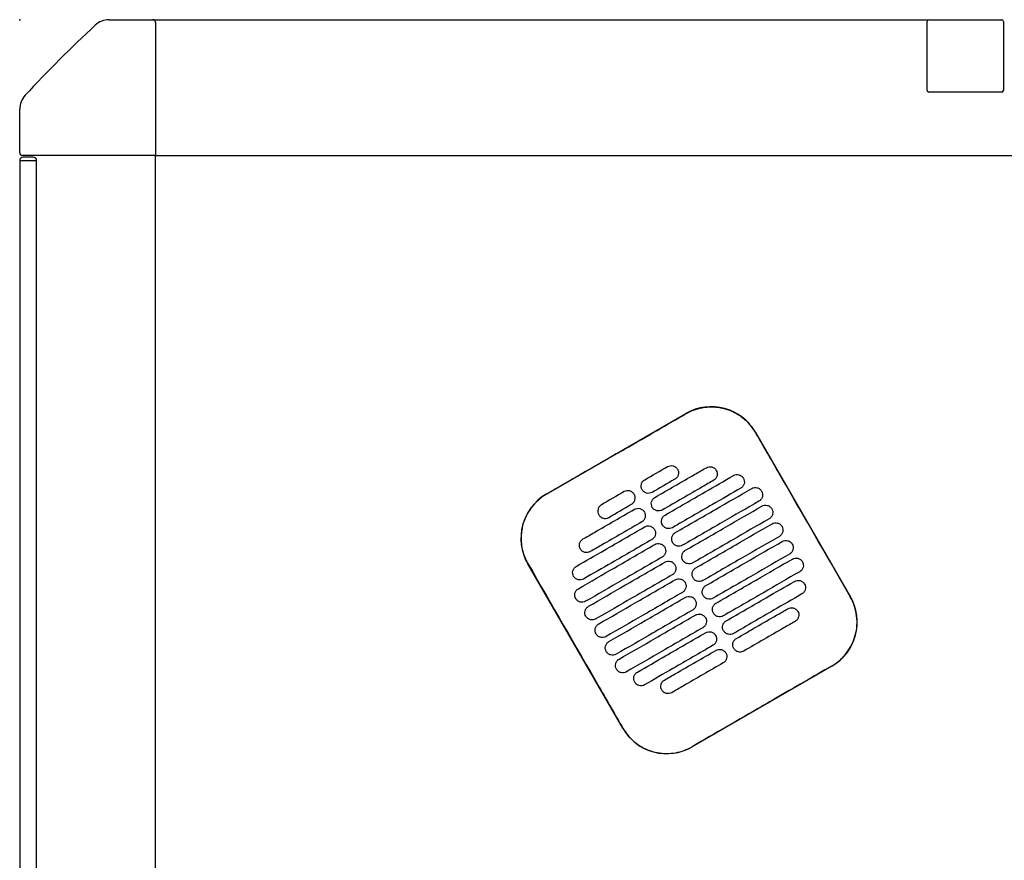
# Model space of a CAD drawing. Header units: metres. Extents: x 15.7 to 54.8, y -39.7 to 1.1.
# Tile 85 of 256: x 29.8 to 30.4, y -30.3 to -29.8. Entities that reach past the tile are written whole.
import ezdxf

# ---------------------------------------------------------------- set-up
doc = ezdxf.new("R2010")
doc.units = ezdxf.units.M
doc.header["$MEASUREMENT"] = 0
doc.layers.add('2D', color=252, linetype='Continuous')
doc.layers.add('PUNTO', color=1, linetype='Continuous')

# ---------------------------------------------------------------- blocks, each defined once
blk = doc.blocks.new('2D_QYOS_400')
for p, q in [((0.05269, 0), (0.0785, 0)), ((0.0785, 0), (0.53566, 0)), ((0.53596, 0.00005), (0.53597, 0.00005)), ((0.53597, 0.00005), (0.57897, 0.00005)), ((0.08, -0.0015), (0.08, -0.0795)), ((0.53496, -0.04165), (0.53496, -0.00095)), ((0.53497, -0.04165), (0.53497, -0.00095)), ((0.57996, -0.00095), (0.57996, -0.04165)), ((0.57997, -0.00095), (0.57997, -0.04165)), ((0.53597, -0.04265), (0.53596, -0.04265)), ((0.57897, -0.04265), (0.53597, -0.04265)), ((0, -0.0785), (0, -0.05269)), ((0.0795, -0.08), (0.0015, -0.08)), ((0.00798, -0.08098), (0.00198, -0.08098)), ((0.00798, -0.08098), (0.00198, -0.08098)), ((0.0795, -0.08), (1.97049, -0.08)), ((0.08, -1.85795), (0.08, -0.08)), ((-0.00002, -0.08298), (0.00198, -0.08298)), ((-0.00002, -0.08298), (-0.00002, -0.96698)), ((-0.00002, -0.08298), (0.00198, -0.08298)), ((-0.00002, -0.08298), (-0.00002, -0.96698)), ((0.00198, -0.08298), (0.00798, -0.08298)), ((0.00198, -0.08298), (0.00798, -0.08298)), ((0.00798, -0.08298), (0.00998, -0.08298)), ((0.00798, -0.08298), (0.00998, -0.08298)), ((0.00998, -0.96698), (0.00998, -0.08298)), ((0.00998, -0.96698), (0.00998, -0.08298)), ((0.31045, -0.27956), (0.39271, -0.23204)), ((0.4337, -0.24301), (0.48972, -0.33999)), ((0.35551, -0.41752), (0.29948, -0.32054)), ((0.47875, -0.38098), (0.39649, -0.42849))]:
    blk.add_line(p, q)
for centre, radius, start, end in [((0.05269, -0.012), 0.012, 90, 132.87849), ((0.0785, -0.0015), 0.0015, 360, 90), ((0.53596, -0.00095), 0.001, 90, 180), ((0.53597, -0.00095), 0.001, 90, 180), ((0.57896, -0.00095), 0.001, 0, 90), ((0.57897, -0.00095), 0.001, 360, 90), ((0.58157, -0.58157), 0.78926, 132.87849, 137.12151), ((0.012, -0.05269), 0.012, 137.12151, 180), ((0.53596, -0.04165), 0.001, 180, 270), ((0.53597, -0.04165), 0.001, 180, 270), ((0.57896, -0.04165), 0.001, 270, 360), ((0.57897, -0.04165), 0.001, 270, 0), ((0.00198, -0.08298), 0.002, 90, 180), ((0.00198, -0.08298), 0.002, 90, 180), ((0.0015, -0.0785), 0.0015, 180, 270), ((0.00798, -0.08298), 0.002, 0, 90), ((0.00798, -0.08298), 0.002, 0, 90), ((0.0795, -0.0795), 0.0005, 270, 0), ((0.40772, -0.25802), 0.03, 30.01349, 120.01349), ((0.32546, -0.30554), 0.03, 120.01349, 210.01349), ((0.46374, -0.355), 0.03, 300.01349, 30.01349), ((0.38148, -0.40252), 0.03, 210.01349, 300.01349)]:
    blk.add_arc(centre, radius, start, end)
for points, knots in [([(0.35164, -0.2559), (0.35327, -0.25497), (0.35489, -0.25403), (0.3704, -0.24506), (0.38179, -0.23848), (0.39277, -0.23213)], [-12.071476, -12.071476, -12.071476, -12.071476, -11.509189, -11.509189, -6.696301, -6.696301, -6.696301, -6.696301]), ([(0.39277, -0.23213), (0.39343, -0.23175), (0.3941, -0.2314), (0.398, -0.22953), (0.40145, -0.22857), (0.40859, -0.22792), (0.41221, -0.22824), (0.41953, -0.23026), (0.42313, -0.23209), (0.42922, -0.23691), (0.43172, -0.23979), (0.4336, -0.24306)], [-8.20809, -8.20809, -8.20809, -8.20809, -7.978943, -7.978943, -6.912231, -6.912231, -5.830065, -5.830065, -4.632711, -4.632711, -3.498654, -3.498654, -3.498654, -3.498654]), ([(0.4336, -0.24306), (0.43816, -0.25096), (0.44289, -0.25916), (0.46154, -0.29146), (0.47558, -0.31576), (0.48963, -0.34005)], [-3.18138, -3.18138, -3.18138, -3.18138, -2.673929, -2.673929, -1.133377, -1.133377, -1.133377, -1.133377]), ([(0.3745, -0.28148), (0.38237, -0.27694), (0.39023, -0.27239), (0.40034, -0.26655), (0.40258, -0.26526), (0.40481, -0.26397)], [0.699452, 0.699452, 0.699452, 0.699452, 3.425217, 3.425217, 4.200582, 4.200582, 4.200582, 4.200582]), ([(0.38193, -0.26333), (0.38235, -0.26309), (0.3829, -0.26287), (0.38408, -0.26272), (0.38463, -0.26276), (0.38571, -0.26304), (0.38623, -0.26329), (0.38719, -0.26402), (0.38755, -0.26448), (0.3878, -0.26491)], [-0.5513269, -0.5513269, -0.5513269, -0.5513269, -0.4030891, -0.4030891, -0.2776846, -0.2776846, -0.1471626, -0.1471626, 0, 0, 0, 0]), ([(0.3878, -0.26491), (0.38804, -0.26533), (0.38826, -0.26588), (0.38841, -0.26707), (0.38837, -0.26762), (0.38809, -0.2687), (0.38784, -0.26921), (0.38711, -0.27017), (0.38665, -0.27053), (0.38623, -0.27078)], [-0.5553938, -0.5553938, -0.5553938, -0.5553938, -0.4045733, -0.4045733, -0.2782728, -0.2782728, -0.147221, -0.147221, 0, 0, 0, 0]), ([(0.40481, -0.26397), (0.40524, -0.26372), (0.40579, -0.26351), (0.40697, -0.26336), (0.40752, -0.26339), (0.4086, -0.26368), (0.40911, -0.26393), (0.41007, -0.26466), (0.41044, -0.26512), (0.41068, -0.26554)], [-0.5513875, -0.5513875, -0.5513875, -0.5513875, -0.4031047, -0.4031047, -0.2776919, -0.2776919, -0.1471638, -0.1471638, 0, 0, 0, 0]), ([(0.41068, -0.26554), (0.41093, -0.26597), (0.41115, -0.26652), (0.4113, -0.26771), (0.41126, -0.26826), (0.41098, -0.26933), (0.41073, -0.26985), (0.41, -0.27081), (0.40954, -0.27117), (0.40912, -0.27142)], [-0.5553353, -0.5553353, -0.5553353, -0.5553353, -0.4045593, -0.4045593, -0.278267, -0.278267, -0.1472205, -0.1472205, 0, 0, 0, 0]), ([(0.36693, -0.27696), (0.36668, -0.27654), (0.36646, -0.27599), (0.36631, -0.2748), (0.36635, -0.27425), (0.36663, -0.27317), (0.36688, -0.27265), (0.36761, -0.2717), (0.36807, -0.27134), (0.3685, -0.27109)], [-0.5554178, -0.5554178, -0.5554178, -0.5554178, -0.4045751, -0.4045751, -0.2782741, -0.2782741, -0.1472211, -0.1472211, 0, 0, 0, 0]), ([(0.40912, -0.27142), (0.40688, -0.27271), (0.40464, -0.274), (0.39453, -0.27984), (0.38667, -0.28438), (0.3788, -0.28893)], [2.649916, 2.649916, 2.649916, 2.649916, 3.425249, 3.425249, 6.151046, 6.151046, 6.151046, 6.151046]), ([(0.3805, -0.29187), (0.38837, -0.28733), (0.39624, -0.28278), (0.40966, -0.27503), (0.41522, -0.27182), (0.42077, -0.26861)], [0.699452, 0.699452, 0.699452, 0.699452, 3.42526, 3.42526, 5.350619, 5.350619, 5.350619, 5.350619]), ([(0.42077, -0.26861), (0.4212, -0.26836), (0.42175, -0.26815), (0.42293, -0.268), (0.42348, -0.26803), (0.42456, -0.26831), (0.42507, -0.26857), (0.42603, -0.2693), (0.4264, -0.26976), (0.42664, -0.27018)], [-0.5514248, -0.5514248, -0.5514248, -0.5514248, -0.4031161, -0.4031161, -0.2776965, -0.2776965, -0.1471644, -0.1471644, 0, 0, 0, 0]), ([(0.42664, -0.27018), (0.42689, -0.2706), (0.42711, -0.27116), (0.42726, -0.27234), (0.42722, -0.2729), (0.42694, -0.27397), (0.42669, -0.27449), (0.42596, -0.27544), (0.4255, -0.27581), (0.42508, -0.27605)], [-0.5553003, -0.5553003, -0.5553003, -0.5553003, -0.4045497, -0.4045497, -0.2782639, -0.2782639, -0.1472208, -0.1472208, 0, 0, 0, 0]), ([(0.36225, -0.27966), (0.36201, -0.27924), (0.36164, -0.27878), (0.36068, -0.27805), (0.36016, -0.27779), (0.35909, -0.27751), (0.35853, -0.27748), (0.35735, -0.27763), (0.35681, -0.27784), (0.35638, -0.27809)], [0, 0, 0, 0, 0.1471605, 0.1471605, 0.2776781, 0.2776781, 0.4030803, 0.4030803, 0.5512777, 0.5512777, 0.5512777, 0.5512777]), ([(0.3728, -0.27854), (0.37237, -0.27878), (0.37183, -0.279), (0.37064, -0.27915), (0.37009, -0.27911), (0.36902, -0.27883), (0.3685, -0.27858), (0.36754, -0.27785), (0.36717, -0.27739), (0.36693, -0.27696)], [-0.5512937, -0.5512937, -0.5512937, -0.5512937, -0.403082, -0.403082, -0.27768, -0.27768, -0.1471612, -0.1471612, 0, 0, 0, 0]), ([(0.42508, -0.27605), (0.41952, -0.27926), (0.41396, -0.28247), (0.40054, -0.29023), (0.39267, -0.29477), (0.3848, -0.29932)], [1.499949, 1.499949, 1.499949, 1.499949, 3.425284, 3.425284, 6.151116, 6.151116, 6.151116, 6.151116]), ([(0.3865, -0.30226), (0.39437, -0.29772), (0.40224, -0.29317), (0.41725, -0.2845), (0.42439, -0.28037), (0.43154, -0.27625)], [0.699452, 0.699452, 0.699452, 0.699452, 3.425292, 3.425292, 5.900643, 5.900643, 5.900643, 5.900643]), ([(0.43154, -0.27625), (0.43196, -0.276), (0.43251, -0.27579), (0.43369, -0.27564), (0.43425, -0.27567), (0.43532, -0.27595), (0.43584, -0.27621), (0.4368, -0.27694), (0.43716, -0.2774), (0.43741, -0.27782)], [-0.5514378, -0.5514378, -0.5514378, -0.5514378, -0.4031217, -0.4031217, -0.2776979, -0.2776979, -0.1471642, -0.1471642, 0, 0, 0, 0]), ([(0.43741, -0.27782), (0.43765, -0.27824), (0.43787, -0.2788), (0.43802, -0.27998), (0.43798, -0.28054), (0.4377, -0.28161), (0.43745, -0.28213), (0.43672, -0.28308), (0.43627, -0.28345), (0.43584, -0.28369)], [-0.5552876, -0.5552876, -0.5552876, -0.5552876, -0.4045446, -0.4045446, -0.2782629, -0.2782629, -0.1472212, -0.1472212, 0, 0, 0, 0]), ([(0.31051, -0.27965), (0.31045, -0.27969), (0.31039, -0.27972), (0.30692, -0.28176), (0.30394, -0.28442), (0.29919, -0.29074), (0.29746, -0.29433), (0.2956, -0.30164), (0.29535, -0.30525), (0.29607, -0.31177), (0.29684, -0.31465), (0.29847, -0.31844), (0.299, -0.31948), (0.29958, -0.32049)], [8.273299, 8.273299, 8.273299, 8.273299, 8.293543, 8.293543, 9.48086, 9.48086, 10.665623, 10.665623, 11.74288, 11.74288, 12.632334, 12.632334, 12.981673, 12.981673, 12.981673, 12.981673]), ([(0.36068, -0.28553), (0.36111, -0.28529), (0.36157, -0.28492), (0.36229, -0.28397), (0.36255, -0.28345), (0.36283, -0.28238), (0.36286, -0.28183), (0.36272, -0.28064), (0.3625, -0.28008), (0.36225, -0.27966)], [0, 0, 0, 0, 0.1472222, 0.1472222, 0.2782773, 0.2782773, 0.4045795, 0.4045795, 0.5554397, 0.5554397, 0.5554397, 0.5554397]), ([(0.37293, -0.28735), (0.37269, -0.28693), (0.37247, -0.28638), (0.37232, -0.28519), (0.37235, -0.28464), (0.37264, -0.28356), (0.37289, -0.28305), (0.37362, -0.28209), (0.37407, -0.28173), (0.3745, -0.28148)], [-0.5553983, -0.5553983, -0.5553983, -0.5553983, -0.4045681, -0.4045681, -0.278271, -0.278271, -0.1472202, -0.1472202, 0, 0, 0, 0]), ([(0.43584, -0.28369), (0.4287, -0.28782), (0.42155, -0.29195), (0.40654, -0.30062), (0.39867, -0.30516), (0.3908, -0.30971)], [0.949973, 0.949973, 0.949973, 0.949973, 3.425307, 3.425307, 6.151164, 6.151164, 6.151164, 6.151164]), ([(0.33207, -0.30599), (0.33431, -0.3047), (0.33654, -0.30341), (0.34665, -0.29757), (0.35452, -0.29302), (0.36238, -0.28848)], [2.649852, 2.649852, 2.649852, 2.649852, 3.425217, 3.425217, 6.150983, 6.150983, 6.150983, 6.150983]), ([(0.34295, -0.28585), (0.34253, -0.28609), (0.34207, -0.28646), (0.34134, -0.28741), (0.34109, -0.28793), (0.34081, -0.289), (0.34077, -0.28956), (0.34092, -0.29074), (0.34114, -0.2913), (0.34138, -0.29172)], [0, 0, 0, 0, 0.147223, 0.147223, 0.2782783, 0.2782783, 0.4045781, 0.4045781, 0.5554474, 0.5554474, 0.5554474, 0.5554474]), ([(0.36238, -0.28848), (0.36281, -0.28823), (0.36336, -0.28802), (0.36454, -0.28787), (0.36509, -0.2879), (0.36617, -0.28819), (0.36668, -0.28844), (0.36764, -0.28917), (0.36801, -0.28963), (0.36825, -0.29005)], [-0.5512944, -0.5512944, -0.5512944, -0.5512944, -0.4030833, -0.4030833, -0.2776787, -0.2776787, -0.1471599, -0.1471599, 0, 0, 0, 0]), ([(0.36825, -0.29005), (0.3685, -0.29048), (0.36872, -0.29103), (0.36887, -0.29222), (0.36883, -0.29277), (0.36855, -0.29384), (0.3683, -0.29436), (0.36757, -0.29532), (0.36711, -0.29568), (0.36669, -0.29593)], [-0.5554159, -0.5554159, -0.5554159, -0.5554159, -0.4045716, -0.4045716, -0.2782736, -0.2782736, -0.1472211, -0.1472211, 0, 0, 0, 0]), ([(0.3788, -0.28893), (0.37838, -0.28917), (0.37783, -0.28939), (0.37665, -0.28954), (0.37609, -0.2895), (0.37502, -0.28922), (0.3745, -0.28897), (0.37354, -0.28824), (0.37318, -0.28778), (0.37293, -0.28735)], [-0.5513071, -0.5513071, -0.5513071, -0.5513071, -0.4030846, -0.4030846, -0.2776802, -0.2776802, -0.1471604, -0.1471604, 0, 0, 0, 0]), ([(0.39251, -0.31265), (0.40037, -0.30811), (0.40824, -0.30356), (0.42325, -0.29489), (0.4304, -0.29076), (0.43754, -0.28664)], [0.699452, 0.699452, 0.699452, 0.699452, 3.425313, 3.425313, 5.900643, 5.900643, 5.900643, 5.900643]), ([(0.43754, -0.28664), (0.43796, -0.28639), (0.43851, -0.28618), (0.43969, -0.28603), (0.44025, -0.28606), (0.44132, -0.28634), (0.44184, -0.2866), (0.4428, -0.28733), (0.44317, -0.28779), (0.44341, -0.28821)], [-0.5514274, -0.5514274, -0.5514274, -0.5514274, -0.4031209, -0.4031209, -0.2776962, -0.2776962, -0.1471634, -0.1471634, 0, 0, 0, 0]), ([(0.44341, -0.28821), (0.44366, -0.28864), (0.44388, -0.28919), (0.44402, -0.29037), (0.44399, -0.29093), (0.44371, -0.292), (0.44345, -0.29252), (0.44273, -0.29347), (0.44227, -0.29384), (0.44184, -0.29408)], [-0.5552953, -0.5552953, -0.5552953, -0.5552953, -0.4045437, -0.4045437, -0.2782634, -0.2782634, -0.1472215, -0.1472215, 0, 0, 0, 0]), ([(0.36669, -0.29593), (0.35882, -0.30047), (0.35095, -0.30501), (0.34085, -0.31085), (0.33861, -0.31215), (0.33637, -0.31344)], [0.699452, 0.699452, 0.699452, 0.699452, 3.425249, 3.425249, 4.200582, 4.200582, 4.200582, 4.200582]), ([(0.34138, -0.29172), (0.34163, -0.29214), (0.34199, -0.2926), (0.34295, -0.29333), (0.34347, -0.29359), (0.34455, -0.29387), (0.3451, -0.2939), (0.34628, -0.29375), (0.34683, -0.29354), (0.34725, -0.29329)], [0, 0, 0, 0, 0.1471602, 0.1471602, 0.2776775, 0.2776775, 0.4030818, 0.4030818, 0.5512681, 0.5512681, 0.5512681, 0.5512681]), ([(0.37893, -0.29774), (0.37869, -0.29732), (0.37847, -0.29677), (0.37832, -0.29558), (0.37836, -0.29503), (0.37864, -0.29395), (0.37889, -0.29344), (0.37962, -0.29248), (0.38008, -0.29212), (0.3805, -0.29187)], [-0.5553838, -0.5553838, -0.5553838, -0.5553838, -0.4045626, -0.4045626, -0.2782686, -0.2782686, -0.1472195, -0.1472195, 0, 0, 0, 0]), ([(0.44184, -0.29408), (0.4347, -0.29821), (0.42755, -0.30234), (0.41254, -0.31101), (0.40467, -0.31556), (0.39681, -0.3201)], [0.949998, 0.949998, 0.949998, 0.949998, 3.42532, 3.42532, 6.151189, 6.151189, 6.151189, 6.151189]), ([(0.32811, -0.32213), (0.33367, -0.31892), (0.33923, -0.31571), (0.35265, -0.30796), (0.36052, -0.30341), (0.36839, -0.29887)], [1.499901, 1.499901, 1.499901, 1.499901, 3.42526, 3.42526, 6.151068, 6.151068, 6.151068, 6.151068]), ([(0.36839, -0.29887), (0.36881, -0.29862), (0.36936, -0.29841), (0.37054, -0.29826), (0.37109, -0.2983), (0.37217, -0.29858), (0.37269, -0.29883), (0.37365, -0.29956), (0.37401, -0.30002), (0.37426, -0.30044)], [-0.5513075, -0.5513075, -0.5513075, -0.5513075, -0.4030857, -0.4030857, -0.2776792, -0.2776792, -0.1471593, -0.1471593, 0, 0, 0, 0]), ([(0.37426, -0.30044), (0.3745, -0.30087), (0.37472, -0.30142), (0.37487, -0.30261), (0.37483, -0.30316), (0.37455, -0.30423), (0.3743, -0.30475), (0.37357, -0.30571), (0.37311, -0.30607), (0.37269, -0.30632)], [-0.555397, -0.555397, -0.555397, -0.555397, -0.4045652, -0.4045652, -0.2782705, -0.2782705, -0.1472202, -0.1472202, 0, 0, 0, 0]), ([(0.3848, -0.29932), (0.38438, -0.29956), (0.38383, -0.29978), (0.38265, -0.29993), (0.3821, -0.29989), (0.38102, -0.29961), (0.3805, -0.29936), (0.37954, -0.29863), (0.37918, -0.29817), (0.37893, -0.29774)], [-0.5513171, -0.5513171, -0.5513171, -0.5513171, -0.4030867, -0.4030867, -0.2776803, -0.2776803, -0.1471597, -0.1471597, 0, 0, 0, 0]), ([(0.39851, -0.32304), (0.40638, -0.3185), (0.41424, -0.31395), (0.42926, -0.30528), (0.4364, -0.30116), (0.44354, -0.29703)], [0.699452, 0.699452, 0.699452, 0.699452, 3.425322, 3.425322, 5.900643, 5.900643, 5.900643, 5.900643]), ([(0.44354, -0.29703), (0.44397, -0.29678), (0.44452, -0.29657), (0.4457, -0.29642), (0.44625, -0.29645), (0.44733, -0.29674), (0.44784, -0.29699), (0.4488, -0.29772), (0.44917, -0.29818), (0.44941, -0.2986)], [-0.5514139, -0.5514139, -0.5514139, -0.5514139, -0.4031194, -0.4031194, -0.2776944, -0.2776944, -0.1471626, -0.1471626, 0, 0, 0, 0]), ([(0.44941, -0.2986), (0.44966, -0.29903), (0.44988, -0.29958), (0.45003, -0.30077), (0.44999, -0.30132), (0.44971, -0.30239), (0.44946, -0.30291), (0.44873, -0.30387), (0.44827, -0.30423), (0.44785, -0.30448)], [-0.5553076, -0.5553076, -0.5553076, -0.5553076, -0.4045445, -0.4045445, -0.2782646, -0.2782646, -0.1472219, -0.1472219, 0, 0, 0, 0]), ([(0.3305, -0.31186), (0.33026, -0.31144), (0.33004, -0.31089), (0.32989, -0.3097), (0.32992, -0.30915), (0.33021, -0.30807), (0.33046, -0.30756), (0.33119, -0.3066), (0.33164, -0.30624), (0.33207, -0.30599)], [-0.555418, -0.555418, -0.555418, -0.555418, -0.4045683, -0.4045683, -0.2782762, -0.2782762, -0.1472238, -0.1472238, 0, 0, 0, 0]), ([(0.37269, -0.30632), (0.36482, -0.31086), (0.35695, -0.31541), (0.34353, -0.32316), (0.33797, -0.32637), (0.33241, -0.32958)], [0.699452, 0.699452, 0.699452, 0.699452, 3.425284, 3.425284, 5.350619, 5.350619, 5.350619, 5.350619]), ([(0.38493, -0.30813), (0.38469, -0.30771), (0.38447, -0.30716), (0.38432, -0.30597), (0.38436, -0.30542), (0.38464, -0.30434), (0.38489, -0.30383), (0.38562, -0.30287), (0.38608, -0.30251), (0.3865, -0.30226)], [-0.5553742, -0.5553742, -0.5553742, -0.5553742, -0.4045587, -0.4045587, -0.278267, -0.278267, -0.1472191, -0.1472191, 0, 0, 0, 0]), ([(0.44785, -0.30448), (0.4407, -0.3086), (0.43356, -0.31273), (0.41854, -0.3214), (0.41068, -0.32595), (0.40281, -0.33049)], [0.950001, 0.950001, 0.950001, 0.950001, 3.425322, 3.425322, 6.151192, 6.151192, 6.151192, 6.151192]), ([(0.40451, -0.33344), (0.41238, -0.32889), (0.42025, -0.32435), (0.43526, -0.31567), (0.4424, -0.31155), (0.44955, -0.30742)], [0.699452, 0.699452, 0.699452, 0.699452, 3.425321, 3.425321, 5.900643, 5.900643, 5.900643, 5.900643]), ([(0.44955, -0.30742), (0.44997, -0.30717), (0.45052, -0.30696), (0.4517, -0.30681), (0.45225, -0.30685), (0.45333, -0.30713), (0.45385, -0.30738), (0.45481, -0.30811), (0.45517, -0.30857), (0.45542, -0.30899)], [-0.551397, -0.551397, -0.551397, -0.551397, -0.4031173, -0.4031173, -0.2776925, -0.2776925, -0.1471621, -0.1471621, 0, 0, 0, 0]), ([(0.32935, -0.33528), (0.3365, -0.33115), (0.34364, -0.32702), (0.35865, -0.31835), (0.36652, -0.31381), (0.37439, -0.30926)], [0.949941, 0.949941, 0.949941, 0.949941, 3.425292, 3.425292, 6.151132, 6.151132, 6.151132, 6.151132]), ([(0.33637, -0.31344), (0.33595, -0.31368), (0.3354, -0.3139), (0.33422, -0.31405), (0.33366, -0.31401), (0.33259, -0.31373), (0.33207, -0.31348), (0.33111, -0.31275), (0.33075, -0.31229), (0.3305, -0.31186)], [-0.5513007, -0.5513007, -0.5513007, -0.5513007, -0.4030941, -0.4030941, -0.2776814, -0.2776814, -0.1471603, -0.1471603, 0, 0, 0, 0]), ([(0.37439, -0.30926), (0.37481, -0.30902), (0.37536, -0.3088), (0.37654, -0.30865), (0.37709, -0.30869), (0.37817, -0.30897), (0.37869, -0.30922), (0.37965, -0.30995), (0.38001, -0.31041), (0.38026, -0.31084)], [-0.5513173, -0.5513173, -0.5513173, -0.5513173, -0.4030875, -0.4030875, -0.2776797, -0.2776797, -0.147159, -0.147159, 0, 0, 0, 0]), ([(0.38026, -0.31084), (0.3805, -0.31126), (0.38072, -0.31181), (0.38087, -0.313), (0.38083, -0.31355), (0.38055, -0.31462), (0.3803, -0.31514), (0.37957, -0.3161), (0.37912, -0.31646), (0.37869, -0.31671)], [-0.555383, -0.555383, -0.555383, -0.555383, -0.4045604, -0.4045604, -0.2782682, -0.2782682, -0.1472195, -0.1472195, 0, 0, 0, 0]), ([(0.3908, -0.30971), (0.39038, -0.30995), (0.38983, -0.31017), (0.38865, -0.31032), (0.3881, -0.31028), (0.38702, -0.31), (0.3865, -0.30975), (0.38555, -0.30902), (0.38518, -0.30856), (0.38493, -0.30813)], [-0.5513237, -0.5513237, -0.5513237, -0.5513237, -0.4030882, -0.4030882, -0.2776804, -0.2776804, -0.1471592, -0.1471592, 0, 0, 0, 0]), ([(0.39094, -0.31853), (0.39069, -0.3181), (0.39047, -0.31755), (0.39032, -0.31636), (0.39036, -0.31581), (0.39064, -0.31474), (0.39089, -0.31422), (0.39162, -0.31326), (0.39208, -0.3129), (0.39251, -0.31265)], [-0.5553693, -0.5553693, -0.5553693, -0.5553693, -0.4045566, -0.4045566, -0.2782661, -0.2782661, -0.1472189, -0.1472189, 0, 0, 0, 0]), ([(0.45542, -0.30899), (0.45566, -0.30942), (0.45588, -0.30997), (0.45603, -0.31116), (0.45599, -0.31171), (0.45571, -0.31278), (0.45546, -0.3133), (0.45473, -0.31426), (0.45427, -0.31462), (0.45385, -0.31487)], [-0.5553245, -0.5553245, -0.5553245, -0.5553245, -0.4045471, -0.4045471, -0.2782667, -0.2782667, -0.1472226, -0.1472226, 0, 0, 0, 0]), ([(0.37869, -0.31671), (0.37082, -0.32125), (0.36296, -0.3258), (0.34794, -0.33447), (0.3408, -0.3386), (0.33365, -0.34272)], [0.699452, 0.699452, 0.699452, 0.699452, 3.425308, 3.425308, 5.900643, 5.900643, 5.900643, 5.900643]), ([(0.38039, -0.31965), (0.38081, -0.31941), (0.38136, -0.31919), (0.38254, -0.31904), (0.3831, -0.31908), (0.38417, -0.31936), (0.38469, -0.31961), (0.38565, -0.32034), (0.38602, -0.3208), (0.38626, -0.32123)], [-0.5513238, -0.5513238, -0.5513238, -0.5513238, -0.4030887, -0.4030887, -0.27768, -0.27768, -0.1471588, -0.1471588, 0, 0, 0, 0]), ([(0.39681, -0.3201), (0.39638, -0.32034), (0.39584, -0.32056), (0.39465, -0.32071), (0.3941, -0.32067), (0.39303, -0.32039), (0.39251, -0.32014), (0.39155, -0.31941), (0.39118, -0.31895), (0.39094, -0.31853)], [-0.551327, -0.551327, -0.551327, -0.551327, -0.403089, -0.403089, -0.2776804, -0.2776804, -0.1471589, -0.1471589, 0, 0, 0, 0]), ([(0.45385, -0.31487), (0.4467, -0.31899), (0.43956, -0.32312), (0.42455, -0.33179), (0.41668, -0.33634), (0.40881, -0.34088)], [0.949982, 0.949982, 0.949982, 0.949982, 3.425312, 3.425312, 6.151173, 6.151173, 6.151173, 6.151173]), ([(0.41051, -0.34383), (0.41838, -0.33928), (0.42625, -0.33474), (0.44126, -0.32606), (0.4484, -0.32194), (0.45555, -0.31781)], [0.699452, 0.699452, 0.699452, 0.699452, 3.425308, 3.425308, 5.900643, 5.900643, 5.900643, 5.900643]), ([(0.45555, -0.31781), (0.45597, -0.31757), (0.45652, -0.31735), (0.4577, -0.3172), (0.45825, -0.31724), (0.45933, -0.31752), (0.45985, -0.31777), (0.46081, -0.3185), (0.46117, -0.31896), (0.46142, -0.31939)], [-0.551377, -0.551377, -0.551377, -0.551377, -0.4031143, -0.4031143, -0.2776905, -0.2776905, -0.1471617, -0.1471617, 0, 0, 0, 0]), ([(0.29958, -0.32049), (0.31362, -0.34478), (0.32766, -0.36907), (0.34633, -0.4014), (0.35096, -0.40944), (0.3556, -0.41747)], [1.133412, 1.133412, 1.133412, 1.133412, 2.681586, 2.681586, 3.193366, 3.193366, 3.193366, 3.193366]), ([(0.32654, -0.32801), (0.3263, -0.32758), (0.32608, -0.32703), (0.32593, -0.32584), (0.32597, -0.32529), (0.32625, -0.32422), (0.3265, -0.3237), (0.32723, -0.32274), (0.32769, -0.32238), (0.32811, -0.32213)], [-0.55538, -0.55538, -0.55538, -0.55538, -0.4045589, -0.4045589, -0.278273, -0.278273, -0.147224, -0.147224, 0, 0, 0, 0]), ([(0.33536, -0.34567), (0.3425, -0.34154), (0.34964, -0.33741), (0.36466, -0.32874), (0.37252, -0.3242), (0.38039, -0.31965)], [0.949982, 0.949982, 0.949982, 0.949982, 3.425312, 3.425312, 6.151173, 6.151173, 6.151173, 6.151173]), ([(0.38626, -0.32123), (0.38651, -0.32165), (0.38673, -0.3222), (0.38687, -0.32339), (0.38684, -0.32394), (0.38656, -0.32502), (0.3863, -0.32553), (0.38558, -0.32649), (0.38512, -0.32685), (0.38469, -0.3271)], [-0.5553737, -0.5553737, -0.5553737, -0.5553737, -0.4045574, -0.4045574, -0.2782667, -0.2782667, -0.1472191, -0.1472191, 0, 0, 0, 0]), ([(0.39694, -0.32892), (0.3967, -0.32849), (0.39648, -0.32794), (0.39633, -0.32675), (0.39636, -0.3262), (0.39665, -0.32513), (0.3969, -0.32461), (0.39763, -0.32365), (0.39808, -0.32329), (0.39851, -0.32304)], [-0.5553691, -0.5553691, -0.5553691, -0.5553691, -0.4045561, -0.4045561, -0.278266, -0.278266, -0.1472189, -0.1472189, 0, 0, 0, 0]), ([(0.46142, -0.31939), (0.46166, -0.31981), (0.46188, -0.32036), (0.46203, -0.32155), (0.46199, -0.3221), (0.46171, -0.32317), (0.46146, -0.32369), (0.46073, -0.32465), (0.46028, -0.32501), (0.45985, -0.32526)], [-0.5553462, -0.5553462, -0.5553462, -0.5553462, -0.4045514, -0.4045514, -0.2782696, -0.2782696, -0.1472236, -0.1472236, 0, 0, 0, 0]), ([(0.33241, -0.32958), (0.33199, -0.32983), (0.33144, -0.33004), (0.33026, -0.33019), (0.32971, -0.33016), (0.32863, -0.32987), (0.32811, -0.32962), (0.32716, -0.32889), (0.32679, -0.32843), (0.32654, -0.32801)], [-0.551342, -0.551342, -0.551342, -0.551342, -0.4031061, -0.4031061, -0.2776864, -0.2776864, -0.147161, -0.147161, 0, 0, 0, 0]), ([(0.38469, -0.3271), (0.37683, -0.33164), (0.36896, -0.33619), (0.35395, -0.34486), (0.3468, -0.34899), (0.33966, -0.35311)], [0.699452, 0.699452, 0.699452, 0.699452, 3.425321, 3.425321, 5.900643, 5.900643, 5.900643, 5.900643]), ([(0.34136, -0.35606), (0.3485, -0.35193), (0.35565, -0.3478), (0.37066, -0.33913), (0.37853, -0.33459), (0.38639, -0.33004)], [0.950001, 0.950001, 0.950001, 0.950001, 3.425322, 3.425322, 6.151192, 6.151192, 6.151192, 6.151192]), ([(0.38639, -0.33004), (0.38682, -0.3298), (0.38737, -0.32958), (0.38855, -0.32943), (0.3891, -0.32947), (0.39018, -0.32975), (0.39069, -0.33), (0.39165, -0.33073), (0.39202, -0.33119), (0.39226, -0.33162)], [-0.551327, -0.551327, -0.551327, -0.551327, -0.4030892, -0.4030892, -0.2776802, -0.2776802, -0.1471588, -0.1471588, 0, 0, 0, 0]), ([(0.40281, -0.33049), (0.40239, -0.33074), (0.40184, -0.33095), (0.40066, -0.3311), (0.4001, -0.33107), (0.39903, -0.33078), (0.39851, -0.33053), (0.39755, -0.3298), (0.39719, -0.32934), (0.39694, -0.32892)], [-0.551327, -0.551327, -0.551327, -0.551327, -0.4030892, -0.4030892, -0.2776802, -0.2776802, -0.1471588, -0.1471588, 0, 0, 0, 0]), ([(0.45985, -0.32526), (0.45271, -0.32938), (0.44556, -0.33351), (0.43055, -0.34218), (0.42268, -0.34673), (0.41481, -0.35127)], [0.949941, 0.949941, 0.949941, 0.949941, 3.425291, 3.425291, 6.151132, 6.151132, 6.151132, 6.151132]), ([(0.45679, -0.33095), (0.45721, -0.33071), (0.45776, -0.33049), (0.45894, -0.33034), (0.45949, -0.33038), (0.46057, -0.33066), (0.46109, -0.33091), (0.46205, -0.33164), (0.46241, -0.3321), (0.46266, -0.33253)], [-0.5513421, -0.5513421, -0.5513421, -0.5513421, -0.4031061, -0.4031061, -0.2776864, -0.2776864, -0.147161, -0.147161, 0, 0, 0, 0]), ([(0.32778, -0.34115), (0.32754, -0.34073), (0.32732, -0.34017), (0.32717, -0.33899), (0.32721, -0.33843), (0.32749, -0.33736), (0.32774, -0.33684), (0.32847, -0.33589), (0.32893, -0.33552), (0.32935, -0.33528)], [-0.5553464, -0.5553464, -0.5553464, -0.5553464, -0.4045515, -0.4045515, -0.2782697, -0.2782697, -0.1472236, -0.1472236, 0, 0, 0, 0]), ([(0.39226, -0.33162), (0.39251, -0.33204), (0.39273, -0.33259), (0.39288, -0.33378), (0.39284, -0.33433), (0.39256, -0.33541), (0.39231, -0.33592), (0.39158, -0.33688), (0.39112, -0.33724), (0.3907, -0.33749)], [-0.5553691, -0.5553691, -0.5553691, -0.5553691, -0.4045561, -0.4045561, -0.278266, -0.278266, -0.1472189, -0.1472189, 0, 0, 0, 0]), ([(0.40294, -0.33931), (0.4027, -0.33888), (0.40248, -0.33833), (0.40233, -0.33714), (0.40237, -0.33659), (0.40265, -0.33552), (0.4029, -0.335), (0.40363, -0.33405), (0.40409, -0.33368), (0.40451, -0.33344)], [-0.5553737, -0.5553737, -0.5553737, -0.5553737, -0.4045574, -0.4045574, -0.2782667, -0.2782667, -0.1472191, -0.1472191, 0, 0, 0, 0]), ([(0.41651, -0.35422), (0.42438, -0.34967), (0.43225, -0.34513), (0.44568, -0.33737), (0.45123, -0.33416), (0.45679, -0.33095)], [0.699452, 0.699452, 0.699452, 0.699452, 3.425284, 3.425284, 5.350619, 5.350619, 5.350619, 5.350619]), ([(0.46266, -0.33253), (0.4629, -0.33295), (0.46312, -0.3335), (0.46327, -0.33469), (0.46323, -0.33524), (0.46295, -0.33632), (0.4627, -0.33683), (0.46197, -0.33779), (0.46152, -0.33815), (0.46109, -0.3384)], [-0.5553798, -0.5553798, -0.5553798, -0.5553798, -0.4045588, -0.4045588, -0.278273, -0.278273, -0.147224, -0.147224, 0, 0, 0, 0]), ([(0.33365, -0.34272), (0.33323, -0.34297), (0.33268, -0.34318), (0.3315, -0.34333), (0.33095, -0.3433), (0.32987, -0.34302), (0.32935, -0.34276), (0.3284, -0.34203), (0.32803, -0.34157), (0.32778, -0.34115)], [-0.5513769, -0.5513769, -0.5513769, -0.5513769, -0.4031143, -0.4031143, -0.2776905, -0.2776905, -0.1471617, -0.1471617, 0, 0, 0, 0]), ([(0.3907, -0.33749), (0.38283, -0.34203), (0.37496, -0.34658), (0.35995, -0.35525), (0.3528, -0.35938), (0.34566, -0.3635)], [0.699452, 0.699452, 0.699452, 0.699452, 3.425322, 3.425322, 5.900643, 5.900643, 5.900643, 5.900643]), ([(0.34736, -0.36645), (0.3545, -0.36232), (0.36165, -0.35819), (0.37666, -0.34952), (0.38453, -0.34498), (0.3924, -0.34043)], [0.949998, 0.949998, 0.949998, 0.949998, 3.42532, 3.42532, 6.151189, 6.151189, 6.151189, 6.151189]), ([(0.3924, -0.34043), (0.39282, -0.34019), (0.39337, -0.33997), (0.39455, -0.33982), (0.3951, -0.33986), (0.39618, -0.34014), (0.3967, -0.34039), (0.39766, -0.34112), (0.39802, -0.34158), (0.39827, -0.34201)], [-0.5513269, -0.5513269, -0.5513269, -0.5513269, -0.403089, -0.403089, -0.2776804, -0.2776804, -0.1471589, -0.1471589, 0, 0, 0, 0]), ([(0.39827, -0.34201), (0.39851, -0.34243), (0.39873, -0.34298), (0.39888, -0.34417), (0.39884, -0.34472), (0.39856, -0.3458), (0.39831, -0.34631), (0.39758, -0.34727), (0.39712, -0.34763), (0.3967, -0.34788)], [-0.5553693, -0.5553693, -0.5553693, -0.5553693, -0.4045566, -0.4045566, -0.2782661, -0.2782661, -0.1472189, -0.1472189, 0, 0, 0, 0]), ([(0.40881, -0.34088), (0.40839, -0.34113), (0.40784, -0.34134), (0.40666, -0.34149), (0.40611, -0.34146), (0.40503, -0.34118), (0.40451, -0.34092), (0.40355, -0.34019), (0.40319, -0.33973), (0.40294, -0.33931)], [-0.5513238, -0.5513238, -0.5513238, -0.5513238, -0.4030887, -0.4030887, -0.27768, -0.27768, -0.1471588, -0.1471588, 0, 0, 0, 0]), ([(0.46109, -0.3384), (0.45553, -0.34161), (0.44998, -0.34482), (0.43655, -0.35257), (0.42868, -0.35712), (0.42082, -0.36166)], [1.499901, 1.499901, 1.499901, 1.499901, 3.42526, 3.42526, 6.151068, 6.151068, 6.151068, 6.151068]), ([(0.47869, -0.38088), (0.47997, -0.38014), (0.4812, -0.37931), (0.48435, -0.3768), (0.48613, -0.37497), (0.48766, -0.37293), (0.48996, -0.36987), (0.49164, -0.3664), (0.49361, -0.35901), (0.49388, -0.35516), (0.49295, -0.34753), (0.49174, -0.34383), (0.48978, -0.34032), (0.4897, -0.34018), (0.48963, -0.34005)], [17.619777, 17.619777, 17.619777, 17.619777, 18.064718, 18.064718, 18.827754, 18.827754, 18.827754, 19.97637, 19.97637, 21.122539, 21.122539, 22.281306, 22.281306, 22.328075, 22.328075, 22.328075, 22.328075]), ([(0.33379, -0.35154), (0.33354, -0.35112), (0.33332, -0.35056), (0.33317, -0.34938), (0.33321, -0.34882), (0.33349, -0.34775), (0.33374, -0.34723), (0.33447, -0.34628), (0.33493, -0.34591), (0.33536, -0.34567)], [-0.5553248, -0.5553248, -0.5553248, -0.5553248, -0.4045472, -0.4045472, -0.2782668, -0.2782668, -0.1472227, -0.1472227, 0, 0, 0, 0]), ([(0.3967, -0.34788), (0.38883, -0.35242), (0.38096, -0.35697), (0.36595, -0.36564), (0.35881, -0.36977), (0.35166, -0.3739)], [0.699452, 0.699452, 0.699452, 0.699452, 3.425313, 3.425313, 5.900643, 5.900643, 5.900643, 5.900643]), ([(0.40894, -0.3497), (0.4087, -0.34928), (0.40848, -0.34872), (0.40833, -0.34754), (0.40837, -0.34698), (0.40865, -0.34591), (0.4089, -0.34539), (0.40963, -0.34444), (0.41009, -0.34407), (0.41051, -0.34383)], [-0.555383, -0.555383, -0.555383, -0.555383, -0.4045605, -0.4045605, -0.2782682, -0.2782682, -0.1472195, -0.1472195, 0, 0, 0, 0]), ([(0.42252, -0.36461), (0.43038, -0.36006), (0.43825, -0.35552), (0.44836, -0.34968), (0.4506, -0.34839), (0.45283, -0.3471)], [0.699452, 0.699452, 0.699452, 0.699452, 3.425249, 3.425249, 4.200582, 4.200582, 4.200582, 4.200582]), ([(0.45283, -0.3471), (0.45326, -0.34685), (0.4538, -0.34663), (0.45499, -0.34648), (0.45554, -0.34652), (0.45661, -0.3468), (0.45713, -0.34706), (0.45809, -0.34779), (0.45846, -0.34825), (0.4587, -0.34867)], [-0.5513007, -0.5513007, -0.5513007, -0.5513007, -0.4030941, -0.4030941, -0.2776814, -0.2776814, -0.1471603, -0.1471603, 0, 0, 0, 0]), ([(0.33966, -0.35311), (0.33923, -0.35336), (0.33869, -0.35358), (0.3375, -0.35372), (0.33695, -0.35369), (0.33588, -0.35341), (0.33536, -0.35315), (0.3344, -0.35242), (0.33403, -0.35196), (0.33379, -0.35154)], [-0.5513969, -0.5513969, -0.5513969, -0.5513969, -0.4031172, -0.4031172, -0.2776925, -0.2776925, -0.1471621, -0.1471621, 0, 0, 0, 0]), ([(0.35336, -0.37684), (0.36051, -0.37271), (0.36765, -0.36859), (0.38266, -0.35991), (0.39053, -0.35537), (0.3984, -0.35082)], [0.949972, 0.949972, 0.949972, 0.949972, 3.425307, 3.425307, 6.151164, 6.151164, 6.151164, 6.151164]), ([(0.3984, -0.35082), (0.39882, -0.35058), (0.39937, -0.35036), (0.40055, -0.35021), (0.4011, -0.35025), (0.40218, -0.35053), (0.4027, -0.35078), (0.40366, -0.35151), (0.40402, -0.35197), (0.40427, -0.3524)], [-0.5513236, -0.5513236, -0.5513236, -0.5513236, -0.4030881, -0.4030881, -0.2776804, -0.2776804, -0.1471592, -0.1471592, 0, 0, 0, 0]), ([(0.40427, -0.3524), (0.40451, -0.35282), (0.40473, -0.35337), (0.40488, -0.35456), (0.40484, -0.35511), (0.40456, -0.35619), (0.40431, -0.35671), (0.40358, -0.35766), (0.40313, -0.35803), (0.4027, -0.35827)], [-0.5553742, -0.5553742, -0.5553742, -0.5553742, -0.4045587, -0.4045587, -0.278267, -0.278267, -0.1472191, -0.1472191, 0, 0, 0, 0]), ([(0.41481, -0.35127), (0.41439, -0.35152), (0.41384, -0.35173), (0.41266, -0.35188), (0.41211, -0.35185), (0.41103, -0.35157), (0.41051, -0.35131), (0.40956, -0.35058), (0.40919, -0.35012), (0.40894, -0.3497)], [-0.5513173, -0.5513173, -0.5513173, -0.5513173, -0.4030875, -0.4030875, -0.2776797, -0.2776797, -0.147159, -0.147159, 0, 0, 0, 0]), ([(0.4587, -0.34867), (0.45895, -0.34909), (0.45917, -0.34964), (0.45932, -0.35083), (0.45928, -0.35139), (0.459, -0.35246), (0.45875, -0.35298), (0.45802, -0.35393), (0.45756, -0.3543), (0.45714, -0.35454)], [-0.5554179, -0.5554179, -0.5554179, -0.5554179, -0.4045683, -0.4045683, -0.2782761, -0.2782761, -0.1472238, -0.1472238, 0, 0, 0, 0]), ([(0.33979, -0.36193), (0.33955, -0.36151), (0.33933, -0.36096), (0.33918, -0.35977), (0.33921, -0.35921), (0.3395, -0.35814), (0.33975, -0.35762), (0.34048, -0.35667), (0.34093, -0.3563), (0.34136, -0.35606)], [-0.5553078, -0.5553078, -0.5553078, -0.5553078, -0.4045446, -0.4045446, -0.2782647, -0.2782647, -0.147222, -0.147222, 0, 0, 0, 0]), ([(0.4027, -0.35827), (0.39483, -0.36282), (0.38697, -0.36736), (0.37195, -0.37603), (0.36481, -0.38016), (0.35766, -0.38429)], [0.699452, 0.699452, 0.699452, 0.699452, 3.425292, 3.425292, 5.900643, 5.900643, 5.900643, 5.900643]), ([(0.41495, -0.36009), (0.4147, -0.35967), (0.41448, -0.35911), (0.41433, -0.35793), (0.41437, -0.35737), (0.41465, -0.3563), (0.4149, -0.35578), (0.41563, -0.35483), (0.41609, -0.35446), (0.41651, -0.35422)], [-0.5553971, -0.5553971, -0.5553971, -0.5553971, -0.4045652, -0.4045652, -0.2782705, -0.2782705, -0.1472202, -0.1472202, 0, 0, 0, 0]), ([(0.45714, -0.35454), (0.4549, -0.35584), (0.45266, -0.35713), (0.44255, -0.36297), (0.43469, -0.36751), (0.42682, -0.37205)], [2.649852, 2.649852, 2.649852, 2.649852, 3.425217, 3.425217, 6.150982, 6.150982, 6.150982, 6.150982]), ([(0.34566, -0.3635), (0.34524, -0.36375), (0.34469, -0.36397), (0.34351, -0.36412), (0.34295, -0.36408), (0.34188, -0.3638), (0.34136, -0.36354), (0.3404, -0.36281), (0.34004, -0.36235), (0.33979, -0.36193)], [-0.5514137, -0.5514137, -0.5514137, -0.5514137, -0.4031194, -0.4031194, -0.2776944, -0.2776944, -0.1471627, -0.1471627, 0, 0, 0, 0]), ([(0.36413, -0.38448), (0.36968, -0.38127), (0.37524, -0.37806), (0.38867, -0.3703), (0.39653, -0.36576), (0.4044, -0.36121)], [1.499949, 1.499949, 1.499949, 1.499949, 3.425284, 3.425284, 6.151116, 6.151116, 6.151116, 6.151116]), ([(0.4044, -0.36121), (0.40482, -0.36097), (0.40537, -0.36075), (0.40655, -0.3606), (0.40711, -0.36064), (0.40818, -0.36092), (0.4087, -0.36117), (0.40966, -0.36191), (0.41003, -0.36237), (0.41027, -0.36279)], [-0.551317, -0.551317, -0.551317, -0.551317, -0.4030867, -0.4030867, -0.2776803, -0.2776803, -0.1471597, -0.1471597, 0, 0, 0, 0]), ([(0.41027, -0.36279), (0.41052, -0.36321), (0.41073, -0.36376), (0.41088, -0.36495), (0.41085, -0.36551), (0.41057, -0.36658), (0.41031, -0.3671), (0.40959, -0.36805), (0.40913, -0.36842), (0.4087, -0.36866)], [-0.5553839, -0.5553839, -0.5553839, -0.5553839, -0.4045626, -0.4045626, -0.2782686, -0.2782686, -0.1472195, -0.1472195, 0, 0, 0, 0]), ([(0.42082, -0.36166), (0.42039, -0.36191), (0.41985, -0.36213), (0.41866, -0.36227), (0.41811, -0.36224), (0.41704, -0.36196), (0.41652, -0.3617), (0.41556, -0.36097), (0.41519, -0.36051), (0.41495, -0.36009)], [-0.5513075, -0.5513075, -0.5513075, -0.5513075, -0.4030857, -0.4030857, -0.2776792, -0.2776792, -0.1471593, -0.1471593, 0, 0, 0, 0]), ([(0.42095, -0.37048), (0.42071, -0.37006), (0.42049, -0.36951), (0.42034, -0.36832), (0.42037, -0.36776), (0.42065, -0.36669), (0.42091, -0.36617), (0.42163, -0.36522), (0.42209, -0.36485), (0.42252, -0.36461)], [-0.555416, -0.555416, -0.555416, -0.555416, -0.4045716, -0.4045716, -0.2782736, -0.2782736, -0.1472211, -0.1472211, 0, 0, 0, 0]), ([(0.34579, -0.37232), (0.34555, -0.3719), (0.34533, -0.37135), (0.34518, -0.37016), (0.34522, -0.36961), (0.3455, -0.36853), (0.34575, -0.36801), (0.34648, -0.36706), (0.34694, -0.36669), (0.34736, -0.36645)], [-0.5552955, -0.5552955, -0.5552955, -0.5552955, -0.4045438, -0.4045438, -0.2782634, -0.2782634, -0.1472215, -0.1472215, 0, 0, 0, 0]), ([(0.4087, -0.36866), (0.40084, -0.37321), (0.39297, -0.37775), (0.37954, -0.38551), (0.37399, -0.38872), (0.36843, -0.39193)], [0.699452, 0.699452, 0.699452, 0.699452, 3.42526, 3.42526, 5.350619, 5.350619, 5.350619, 5.350619]), ([(0.4104, -0.37161), (0.41083, -0.37136), (0.41138, -0.37114), (0.41256, -0.37099), (0.41311, -0.37103), (0.41419, -0.37131), (0.4147, -0.37157), (0.41566, -0.3723), (0.41603, -0.37276), (0.41627, -0.37318)], [-0.551307, -0.551307, -0.551307, -0.551307, -0.4030846, -0.4030846, -0.2776802, -0.2776802, -0.1471604, -0.1471604, 0, 0, 0, 0]), ([(0.42682, -0.37205), (0.4264, -0.3723), (0.42585, -0.37252), (0.42467, -0.37267), (0.42411, -0.37263), (0.42304, -0.37235), (0.42252, -0.3721), (0.42156, -0.37136), (0.42119, -0.3709), (0.42095, -0.37048)], [-0.5512944, -0.5512944, -0.5512944, -0.5512944, -0.4030833, -0.4030833, -0.2776787, -0.2776787, -0.1471599, -0.1471599, 0, 0, 0, 0]), ([(0.35166, -0.3739), (0.35124, -0.37414), (0.35069, -0.37436), (0.34951, -0.37451), (0.34896, -0.37447), (0.34788, -0.37419), (0.34736, -0.37394), (0.3464, -0.3732), (0.34604, -0.37275), (0.34579, -0.37232)], [-0.5514273, -0.5514273, -0.5514273, -0.5514273, -0.4031209, -0.4031209, -0.2776962, -0.2776962, -0.1471634, -0.1471634, 0, 0, 0, 0]), ([(0.35179, -0.38271), (0.35155, -0.38229), (0.35133, -0.38174), (0.35118, -0.38055), (0.35122, -0.38), (0.3515, -0.37892), (0.35175, -0.3784), (0.35248, -0.37745), (0.35294, -0.37709), (0.35336, -0.37684)], [-0.5552879, -0.5552879, -0.5552879, -0.5552879, -0.4045447, -0.4045447, -0.2782629, -0.2782629, -0.1472212, -0.1472212, 0, 0, 0, 0]), ([(0.38009, -0.38912), (0.38233, -0.38783), (0.38456, -0.38653), (0.39467, -0.3807), (0.40254, -0.37615), (0.4104, -0.37161)], [2.649916, 2.649916, 2.649916, 2.649916, 3.425249, 3.425249, 6.151046, 6.151046, 6.151046, 6.151046]), ([(0.41627, -0.37318), (0.41652, -0.3736), (0.41674, -0.37415), (0.41689, -0.37534), (0.41685, -0.3759), (0.41657, -0.37697), (0.41632, -0.37749), (0.41559, -0.37844), (0.41513, -0.37881), (0.41471, -0.37905)], [-0.5553984, -0.5553984, -0.5553984, -0.5553984, -0.4045681, -0.4045681, -0.278271, -0.278271, -0.1472202, -0.1472202, 0, 0, 0, 0]), ([(0.35766, -0.38429), (0.35724, -0.38453), (0.35669, -0.38475), (0.35551, -0.3849), (0.35496, -0.38486), (0.35388, -0.38458), (0.35336, -0.38433), (0.35241, -0.3836), (0.35204, -0.38314), (0.35179, -0.38271)], [-0.5514376, -0.5514376, -0.5514376, -0.5514376, -0.4031217, -0.4031217, -0.2776979, -0.2776979, -0.1471642, -0.1471642, 0, 0, 0, 0]), ([(0.41471, -0.37905), (0.40684, -0.3836), (0.39897, -0.38814), (0.38887, -0.39398), (0.38663, -0.39527), (0.38439, -0.39656)], [0.699452, 0.699452, 0.699452, 0.699452, 3.425217, 3.425217, 4.200582, 4.200582, 4.200582, 4.200582]), ([(0.47869, -0.38088), (0.4681, -0.38699), (0.45707, -0.39336), (0.4416, -0.40229), (0.43956, -0.40347), (0.43756, -0.40463)], [-21.78268, -21.78268, -21.78268, -21.78268, -17.142885, -17.142885, -16.423665, -16.423665, -16.423665, -16.423665]), ([(0.36256, -0.39035), (0.36232, -0.38993), (0.3621, -0.38938), (0.36195, -0.38819), (0.36198, -0.38764), (0.36226, -0.38656), (0.36252, -0.38604), (0.36325, -0.38509), (0.3637, -0.38473), (0.36413, -0.38448)], [-0.5553006, -0.5553006, -0.5553006, -0.5553006, -0.4045498, -0.4045498, -0.2782639, -0.2782639, -0.1472208, -0.1472208, 0, 0, 0, 0]), ([(0.36843, -0.39193), (0.36801, -0.39217), (0.36746, -0.39239), (0.36628, -0.39254), (0.36572, -0.3925), (0.36465, -0.39222), (0.36413, -0.39197), (0.36317, -0.39124), (0.36281, -0.39078), (0.36256, -0.39035)], [-0.5514247, -0.5514247, -0.5514247, -0.5514247, -0.4031161, -0.4031161, -0.2776965, -0.2776965, -0.1471644, -0.1471644, 0, 0, 0, 0]), ([(0.37852, -0.39499), (0.37828, -0.39457), (0.37806, -0.39402), (0.37791, -0.39283), (0.37794, -0.39227), (0.37823, -0.3912), (0.37848, -0.39068), (0.37921, -0.38973), (0.37966, -0.38936), (0.38009, -0.38912)], [-0.5553355, -0.5553355, -0.5553355, -0.5553355, -0.4045594, -0.4045594, -0.278267, -0.278267, -0.1472206, -0.1472206, 0, 0, 0, 0]), ([(0.38439, -0.39656), (0.38397, -0.39681), (0.38342, -0.39703), (0.38224, -0.39718), (0.38168, -0.39714), (0.38061, -0.39686), (0.38009, -0.39661), (0.37913, -0.39587), (0.37877, -0.39541), (0.37852, -0.39499)], [-0.5513873, -0.5513873, -0.5513873, -0.5513873, -0.4031046, -0.4031046, -0.2776919, -0.2776919, -0.1471638, -0.1471638, 0, 0, 0, 0]), ([(0.3556, -0.41747), (0.3564, -0.41886), (0.35731, -0.42018), (0.36026, -0.42378), (0.36253, -0.42583), (0.36832, -0.42964), (0.37195, -0.43112), (0.37939, -0.43257), (0.38313, -0.43259), (0.39018, -0.43132), (0.39344, -0.43013), (0.39643, -0.4284)], [12.978915, 12.978915, 12.978915, 12.978915, 13.461173, 13.461173, 14.374287, 14.374287, 15.53872, 15.53872, 16.650066, 16.650066, 17.687358, 17.687358, 17.687358, 17.687358])]:
    blk.add_open_spline(points, degree=3, knots=knots)
for points in [[(0.35164, -0.2559), (0.33793, -0.26382), (0.32422, -0.27174), (0.31051, -0.27965)], [(0.3685, -0.27109), (0.37297, -0.2685), (0.37745, -0.26592), (0.38193, -0.26333)], [(0.38623, -0.27078), (0.38175, -0.27336), (0.37727, -0.27595), (0.3728, -0.27854)], [(0.35638, -0.27809), (0.35191, -0.28067), (0.34743, -0.28326), (0.34295, -0.28585)], [(0.34725, -0.29329), (0.35173, -0.29071), (0.35621, -0.28812), (0.36068, -0.28553)], [(0.43756, -0.40463), (0.42385, -0.41255), (0.41014, -0.42047), (0.39643, -0.4284)]]:
    blk.add_open_spline(points, degree=3)

msp = doc.modelspace()

# ---------------------------------------------------------------- linework, layer by layer
at = {"layer": 'PUNTO'}
msp.add_point((29.81922, -29.79389), dxfattribs=at)

# ---------------------------------------------------------------- block references
at = {"layer": '2D'}
msp.add_blockref('2D_QYOS_400', (29.81922, -29.79389), dxfattribs=at)

doc.saveas('drawing.dxf')
